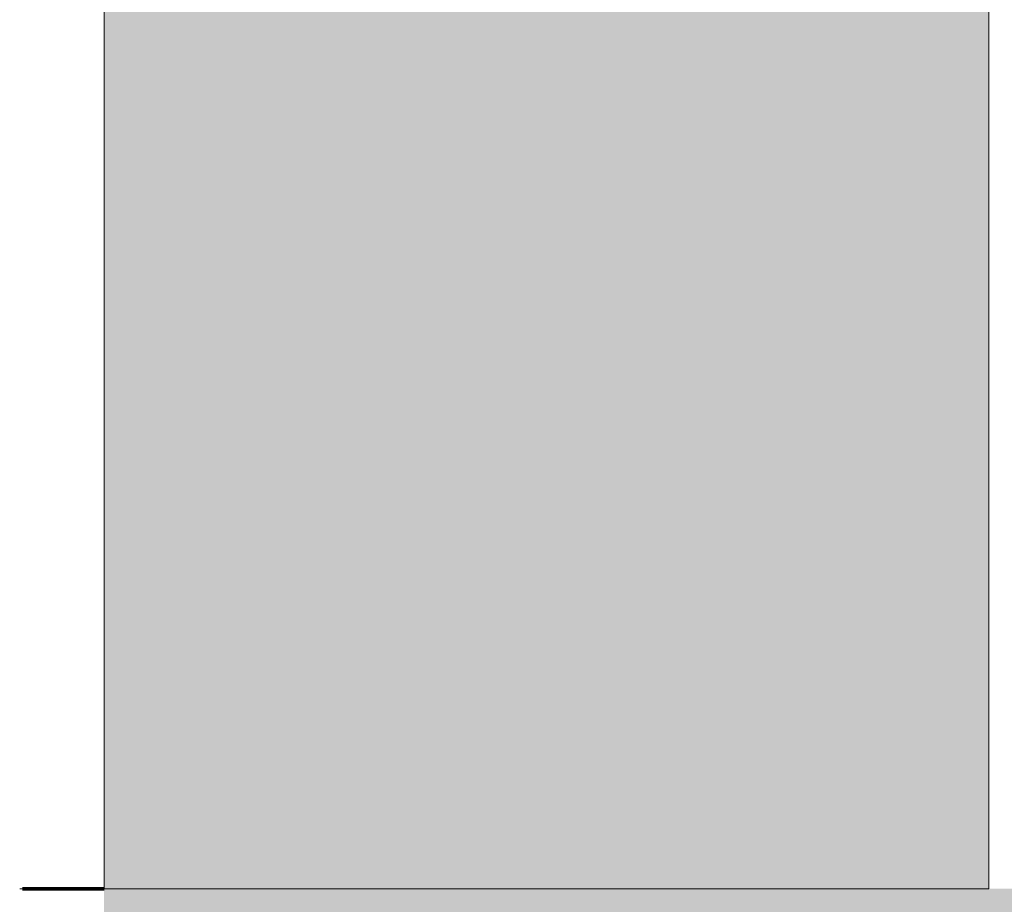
# Model space of a CAD drawing. Header units: metres. Extents: x -10.1 to 50.7, y -18 to 8.5.
# Tile 66 of 109: x 21.227 to 21.372, y -0.002 to 0.128. Entities that reach past the tile are written whole.
import ezdxf

# ---------------------------------------------------------------- set-up
doc = ezdxf.new("R2010")
doc.units = ezdxf.units.M
doc.linetypes.add('IMPORT-HIDDEN _4_', pattern=[0.005000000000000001, 0.003333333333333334, -0.001666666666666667])
doc.layers.get('DEFPOINTS').update_dxf_attribs({"lineweight": 18})
for name, color, linetype, lineweight in [('A-DETL', 90, 'Continuous', 18), ('A-DETL-GENF', 92, 'Continuous', 18), ('A-DETL-THIN', 151, 'Continuous', 18), ('A-WALL', 113, 'Continuous', 18), ('ARQ-ALV-MEDIA', 7, 'Continuous', 18), ('ARQ-COTAS', 7, 'Continuous', 18), ('ARQ-LAY-EQUIP', 7, 'Continuous', 18), ('ARQ-LAY-HID', 7, 'Continuous', 18), ('ARQ-PISO-DESN', 7, 'Continuous', 18), ('ARQ-PROJECAO', 7, 'IMPORT-HIDDEN _4_', 18), ('COTAS', 7, 'Continuous', 18), ('DETALHES_CTR35', 7, 'Continuous', 18), ('PAREDES', 10, 'Continuous', 70), ('Projeto da acquasoft Caldas NovasMOD_dwg', 8, 'Continuous', 18)]:
    doc.layers.add(name, color=color, linetype=linetype, lineweight=lineweight)

# ---------------------------------------------------------------- blocks, each defined once
blk = doc.blocks.new('Projeto da acquasoft Caldas NovasMOD_dwg__Dot-1411849-Vista F')
at = {"layer": 'COTAS'}
for p, q in [((12.5021834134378, 0), (12.51442448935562, 0)), ((12.51442448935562, 0), (12.5021834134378, 0))]:
    blk.add_line(p, q, dxfattribs=at)
blk = doc.blocks.new('Projeto da acquasoft Caldas NovasMOD_dwg-1411832-Vista F')
at = {"lineweight": 18}
for p, q in [((12.50260900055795, 0), (12.51458713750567, 0)), ((12.51458713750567, 0), (12.50260900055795, 0)), ((12.51458713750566, 0), (12.50260900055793, 0))]:
    blk.add_line(p, q, dxfattribs=at)
at = {"layer": 'ARQ-ALV-MEDIA'}
blk.add_line((12.51458713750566, 0), (12.50260900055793, 0), dxfattribs=at)
at = {"layer": 'ARQ-COTAS'}
for p, q in [((12.50260900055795, 0), (12.51458713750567, 0)), ((12.51458713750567, 0), (12.50260900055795, 0))]:
    blk.add_line(p, q, dxfattribs=at)
at = {"layer": 'ARQ-LAY-EQUIP'}
for p, q in [((12.50260900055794, 0), (12.51458713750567, 0)), ((12.51458713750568, 0), (12.50260900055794, 0)), ((12.50260900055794, 0), (12.51458713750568, 0)), ((12.51458713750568, 0), (12.50260900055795, 0)), ((12.51458713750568, 0), (12.50260900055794, 0)), ((12.50260900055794, 0), (12.51458713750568, 0)), ((12.51458713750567, 0), (12.50260900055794, 0)), ((12.51458713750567, 0), (12.50260900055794, 0)), ((12.50260900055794, 0), (12.51458713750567, 0)), ((12.51458713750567, 0), (12.50260900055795, 0)), ((12.51458713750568, 0), (12.50260900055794, 0)), ((12.50260900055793, 0), (12.51458713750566, 0)), ((12.51458713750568, 0), (12.50260900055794, 0)), ((12.50260900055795, 0), (12.51458713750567, 0)), ((12.51458713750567, 0), (12.50260900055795, 0)), ((12.50260900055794, 0), (12.51458713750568, 0)), ((12.50260900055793, 0), (12.51458713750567, 0))]:
    blk.add_line(p, q, dxfattribs=at)
at = {"layer": 'ARQ-LAY-HID'}
blk.add_line((12.50260900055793, 0), (12.51458713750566, 0), dxfattribs=at)
at = {"layer": 'ARQ-PISO-DESN'}
for p, q in [((12.50260900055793, 0), (12.51458713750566, 0)), ((12.50260900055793, 0), (12.51458713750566, 0)), ((12.50260900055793, 0), (12.51458713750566, 0)), ((12.50260900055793, 0), (12.51458713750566, 0)), ((12.50260900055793, 0), (12.51458713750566, 0)), ((12.50260900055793, 0), (12.51458713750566, 0)), ((12.50260900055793, 0), (12.51458713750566, 0)), ((12.50260900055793, 0), (12.51458713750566, 0)), ((12.50260900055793, 0), (12.51458713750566, 0)), ((12.50260900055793, 0), (12.51458713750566, 0)), ((12.50260900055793, 0), (12.51458713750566, 0)), ((12.50260900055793, 0), (12.51458713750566, 0)), ((12.50260900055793, 0), (12.51458713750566, 0)), ((12.50260900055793, 0), (12.51458713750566, 0)), ((12.50260900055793, 0), (12.51458713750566, 0)), ((12.50260900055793, 0), (12.51458713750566, 0)), ((12.50260900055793, 0), (12.51458713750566, 0)), ((12.50260900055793, 0), (12.51458713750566, 0)), ((12.50260900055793, 0), (12.51458713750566, 0)), ((12.50260900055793, 0), (12.51458713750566, 0)), ((12.50260900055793, 0), (12.51458713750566, 0)), ((12.50260900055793, 0), (12.51458713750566, 0)), ((12.50260900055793, 0), (12.51458713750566, 0)), ((12.50260900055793, 0), (12.51458713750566, 0)), ((12.50260900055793, 0), (12.51458713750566, 0)), ((12.50260900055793, 0), (12.51458713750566, 0)), ((12.50260900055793, 0), (12.51458713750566, 0)), ((12.50260900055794, 0), (12.51458713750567, 0)), ((12.50260900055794, 0), (12.51458713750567, 0)), ((12.50260900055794, 0), (12.51458713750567, 0)), ((12.50260900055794, 0), (12.51458713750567, 0)), ((12.50260900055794, 0), (12.51458713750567, 0)), ((12.50260900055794, 0), (12.51458713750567, 0)), ((12.50260900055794, 0), (12.51458713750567, 0)), ((12.50260900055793, 0), (12.51458713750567, 0)), ((12.50260900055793, 0), (12.51458713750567, 0)), ((12.50260900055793, 0), (12.51458713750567, 0)), ((12.50260900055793, 0), (12.51458713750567, 0)), ((12.50260900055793, 0), (12.51458713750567, 0)), ((12.50260900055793, 0), (12.51458713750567, 0)), ((12.50260900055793, 0), (12.51458713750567, 0)), ((12.50260900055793, 0), (12.51458713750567, 0)), ((12.50260900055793, 0), (12.51458713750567, 0)), ((12.50260900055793, 0), (12.51458713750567, 0)), ((12.50260900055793, 0), (12.51458713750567, 0)), ((12.50260900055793, 0), (12.51458713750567, 0)), ((12.50260900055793, 0), (12.51458713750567, 0)), ((12.50260900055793, 0), (12.51458713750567, 0)), ((12.50260900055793, 0), (12.51458713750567, 0)), ((12.50260900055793, 0), (12.51458713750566, 0)), ((12.50260900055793, 0), (12.51458713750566, 0)), ((12.50260900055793, 0), (12.51458713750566, 0)), ((12.50260900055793, 0), (12.51458713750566, 0)), ((12.50260900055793, 0), (12.51458713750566, 0)), ((12.50260900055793, 0), (12.51458713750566, 0)), ((12.50260900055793, 0), (12.51458713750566, 0)), ((12.50260900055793, 0), (12.51458713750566, 0)), ((12.50260900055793, 0), (12.51458713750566, 0)), ((12.50260900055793, 0), (12.51458713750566, 0)), ((12.50260900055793, 0), (12.51458713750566, 0)), ((12.50260900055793, 0), (12.51458713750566, 0)), ((12.50260900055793, 0), (12.51458713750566, 0)), ((12.50260900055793, 0), (12.51458713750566, 0)), ((12.50260900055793, 0), (12.51458713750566, 0)), ((12.50260900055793, 0), (12.51458713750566, 0)), ((12.50260900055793, 0), (12.51458713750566, 0)), ((12.50260900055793, 0), (12.51458713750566, 0)), ((12.50260900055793, 0), (12.51458713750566, 0)), ((12.50260900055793, 0), (12.51458713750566, 0)), ((12.50260900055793, 0), (12.51458713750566, 0)), ((12.50260900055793, 0), (12.51458713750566, 0)), ((12.50260900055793, 0), (12.51458713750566, 0)), ((12.50260900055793, 0), (12.51458713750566, 0)), ((12.50260900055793, 0), (12.51458713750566, 0)), ((12.50260900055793, 0), (12.51458713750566, 0)), ((12.50260900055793, 0), (12.51458713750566, 0)), ((12.50260900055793, 0), (12.51458713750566, 0)), ((12.50260900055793, 0), (12.51458713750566, 0)), ((12.50260900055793, 0), (12.51458713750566, 0)), ((12.50260900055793, 0), (12.51458713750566, 0)), ((12.50260900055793, 0), (12.51458713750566, 0)), ((12.50260900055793, 0), (12.51458713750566, 0)), ((12.50260900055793, 0), (12.51458713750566, 0)), ((12.50260900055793, 0), (12.51458713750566, 0)), ((12.50260900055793, 0), (12.51458713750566, 0)), ((12.50260900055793, 0), (12.51458713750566, 0)), ((12.50260900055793, 0), (12.51458713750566, 0)), ((12.50260900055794, 0), (12.51458713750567, 0)), ((12.50260900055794, 0), (12.51458713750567, 0)), ((12.50260900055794, 0), (12.51458713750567, 0)), ((12.50260900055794, 0), (12.51458713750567, 0)), ((12.50260900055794, 0), (12.51458713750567, 0)), ((12.50260900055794, 0), (12.51458713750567, 0)), ((12.50260900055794, 0), (12.51458713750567, 0)), ((12.50260900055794, 0), (12.51458713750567, 0)), ((12.50260900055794, 0), (12.51458713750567, 0)), ((12.50260900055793, 0), (12.51458713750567, 0)), ((12.50260900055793, 0), (12.51458713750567, 0)), ((12.50260900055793, 0), (12.51458713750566, 0)), ((12.50260900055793, 0), (12.51458713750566, 0)), ((12.50260900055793, 0), (12.51458713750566, 0)), ((12.50260900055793, 0), (12.51458713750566, 0)), ((12.50260900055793, 0), (12.51458713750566, 0)), ((12.50260900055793, 0), (12.51458713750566, 0)), ((12.50260900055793, 0), (12.51458713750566, 0)), ((12.50260900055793, 0), (12.51458713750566, 0)), ((12.50260900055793, 0), (12.51458713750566, 0)), ((12.50260900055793, 0), (12.51458713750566, 0)), ((12.50260900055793, 0), (12.51458713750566, 0)), ((12.50260900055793, 0), (12.51458713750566, 0)), ((12.50260900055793, 0), (12.51458713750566, 0)), ((12.50260900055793, 0), (12.51458713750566, 0)), ((12.50260900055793, 0), (12.51458713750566, 0)), ((12.50260900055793, 0), (12.51458713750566, 0)), ((12.50260900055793, 0), (12.51458713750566, 0)), ((12.50260900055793, 0), (12.51458713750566, 0)), ((12.50260900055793, 0), (12.51458713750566, 0)), ((12.50260900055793, 0), (12.51458713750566, 0)), ((12.50260900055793, 0), (12.51458713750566, 0)), ((12.50260900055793, 0), (12.51458713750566, 0)), ((12.50260900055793, 0), (12.51458713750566, 0)), ((12.50260900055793, 0), (12.51458713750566, 0)), ((12.50260900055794, 0), (12.51458713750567, 0)), ((12.50260900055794, 0), (12.51458713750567, 0)), ((12.50260900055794, 0), (12.51458713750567, 0)), ((12.50260900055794, 0), (12.51458713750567, 0)), ((12.50260900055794, 0), (12.51458713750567, 0)), ((12.50260900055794, 0), (12.51458713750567, 0)), ((12.50260900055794, 0), (12.51458713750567, 0)), ((12.50260900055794, 0), (12.51458713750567, 0)), ((12.50260900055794, 0), (12.51458713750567, 0)), ((12.50260900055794, 0), (12.51458713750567, 0)), ((12.50260900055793, 0), (12.51458713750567, 0)), ((12.50260900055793, 0), (12.51458713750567, 0)), ((12.50260900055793, 0), (12.51458713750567, 0)), ((12.50260900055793, 0), (12.51458713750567, 0)), ((12.50260900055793, 0), (12.51458713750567, 0)), ((12.50260900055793, 0), (12.51458713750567, 0)), ((12.50260900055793, 0), (12.51458713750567, 0)), ((12.50260900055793, 0), (12.51458713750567, 0)), ((12.50260900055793, 0), (12.51458713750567, 0)), ((12.50260900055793, 0), (12.51458713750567, 0)), ((12.50260900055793, 0), (12.51458713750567, 0)), ((12.50260900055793, 0), (12.51458713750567, 0)), ((12.50260900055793, 0), (12.51458713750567, 0)), ((12.50260900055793, 0), (12.51458713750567, 0)), ((12.50260900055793, 0), (12.51458713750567, 0)), ((12.50260900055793, 0), (12.51458713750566, 0)), ((12.50260900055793, 0), (12.51458713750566, 0)), ((12.50260900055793, 0), (12.51458713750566, 0)), ((12.50260900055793, 0), (12.51458713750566, 0)), ((12.50260900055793, 0), (12.51458713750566, 0)), ((12.50260900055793, 0), (12.51458713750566, 0)), ((12.50260900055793, 0), (12.51458713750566, 0)), ((12.50260900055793, 0), (12.51458713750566, 0)), ((12.50260900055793, 0), (12.51458713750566, 0)), ((12.50260900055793, 0), (12.51458713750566, 0)), ((12.50260900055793, 0), (12.51458713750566, 0)), ((12.50260900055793, 0), (12.51458713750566, 0)), ((12.50260900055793, 0), (12.51458713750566, 0)), ((12.50260900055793, 0), (12.51458713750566, 0)), ((12.50260900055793, 0), (12.51458713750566, 0)), ((12.50260900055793, 0), (12.51458713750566, 0)), ((12.50260900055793, 0), (12.51458713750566, 0)), ((12.50260900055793, 0), (12.51458713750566, 0)), ((12.50260900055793, 0), (12.51458713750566, 0)), ((12.50260900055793, 0), (12.51458713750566, 0)), ((12.50260900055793, 0), (12.51458713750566, 0)), ((12.50260900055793, 0), (12.51458713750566, 0)), ((12.50260900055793, 0), (12.51458713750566, 0)), ((12.50260900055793, 0), (12.51458713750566, 0)), ((12.50260900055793, 0), (12.51458713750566, 0)), ((12.50260900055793, 0), (12.51458713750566, 0)), ((12.50260900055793, 0), (12.51458713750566, 0)), ((12.50260900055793, 0), (12.51458713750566, 0)), ((12.50260900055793, 0), (12.51458713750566, 0)), ((12.50260900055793, 0), (12.51458713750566, 0)), ((12.50260900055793, 0), (12.51458713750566, 0)), ((12.50260900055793, 0), (12.51458713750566, 0)), ((12.50260900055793, 0), (12.51458713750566, 0)), ((12.50260900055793, 0), (12.51458713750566, 0)), ((12.50260900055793, 0), (12.51458713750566, 0)), ((12.50260900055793, 0), (12.51458713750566, 0)), ((12.50260900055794, 0), (12.51458713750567, 0)), ((12.50260900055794, 0), (12.51458713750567, 0)), ((12.50260900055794, 0), (12.51458713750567, 0)), ((12.50260900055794, 0), (12.51458713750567, 0)), ((12.50260900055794, 0), (12.51458713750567, 0)), ((12.50260900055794, 0), (12.51458713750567, 0)), ((12.50260900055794, 0), (12.51458713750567, 0)), ((12.50260900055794, 0), (12.51458713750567, 0)), ((12.50260900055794, 0), (12.51458713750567, 0)), ((12.50260900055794, 0), (12.51458713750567, 0)), ((12.50260900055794, 0), (12.51458713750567, 0)), ((12.50260900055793, 0), (12.51458713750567, 0)), ((12.50260900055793, 0), (12.51458713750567, 0)), ((12.50260900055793, 0), (12.51458713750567, 0)), ((12.50260900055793, 0), (12.51458713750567, 0)), ((12.50260900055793, 0), (12.51458713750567, 0)), ((12.50260900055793, 0), (12.51458713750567, 0)), ((12.50260900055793, 0), (12.51458713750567, 0)), ((12.50260900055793, 0), (12.51458713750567, 0)), ((12.50260900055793, 0), (12.51458713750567, 0)), ((12.50260900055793, 0), (12.51458713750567, 0)), ((12.50260900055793, 0), (12.51458713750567, 0)), ((12.50260900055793, 0), (12.51458713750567, 0)), ((12.50260900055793, 0), (12.51458713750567, 0)), ((12.50260900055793, 0), (12.51458713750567, 0)), ((12.50260900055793, 0), (12.51458713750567, 0)), ((12.50260900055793, 0), (12.51458713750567, 0)), ((12.50260900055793, 0), (12.51458713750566, 0)), ((12.50260900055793, 0), (12.51458713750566, 0)), ((12.50260900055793, 0), (12.51458713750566, 0)), ((12.50260900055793, 0), (12.51458713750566, 0)), ((12.50260900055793, 0), (12.51458713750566, 0)), ((12.50260900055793, 0), (12.51458713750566, 0)), ((12.50260900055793, 0), (12.51458713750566, 0)), ((12.50260900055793, 0), (12.51458713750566, 0)), ((12.50260900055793, 0), (12.51458713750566, 0)), ((12.50260900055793, 0), (12.51458713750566, 0)), ((12.50260900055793, 0), (12.51458713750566, 0)), ((12.50260900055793, 0), (12.51458713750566, 0)), ((12.50260900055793, 0), (12.51458713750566, 0)), ((12.50260900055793, 0), (12.51458713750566, 0)), ((12.50260900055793, 0), (12.51458713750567, 0)), ((12.50260900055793, 0), (12.51458713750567, 0)), ((12.50260900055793, 0), (12.51458713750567, 0)), ((12.50260900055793, 0), (12.51458713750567, 0)), ((12.50260900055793, 0), (12.51458713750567, 0)), ((12.50260900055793, 0), (12.51458713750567, 0)), ((12.50260900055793, 0), (12.51458713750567, 0)), ((12.50260900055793, 0), (12.51458713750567, 0)), ((12.50260900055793, 0), (12.51458713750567, 0)), ((12.50260900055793, 0), (12.51458713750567, 0)), ((12.50260900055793, 0), (12.51458713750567, 0)), ((12.50260900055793, 0), (12.51458713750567, 0)), ((12.50260900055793, 0), (12.51458713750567, 0)), ((12.50260900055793, 0), (12.51458713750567, 0)), ((12.51458713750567, 0), (12.50260900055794, 0)), ((12.50260900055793, 0), (12.51458713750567, 0))]:
    blk.add_line(p, q, dxfattribs=at)
at = {"layer": 'ARQ-PROJECAO'}
for p, q in [((12.50260900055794, 0), (12.51458713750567, 0)), ((12.50260900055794, 0), (12.51458713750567, 0)), ((12.50260900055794, 0), (12.51458713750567, 0)), ((12.50260900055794, 0), (12.51458713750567, 0)), ((12.51458713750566, 0), (12.50260900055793, 0))]:
    blk.add_line(p, q, dxfattribs=at)
at = {"layer": 'DEFPOINTS'}
for p, q in [((12.51458713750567, 0), (12.50260900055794, 0)), ((12.50260900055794, 0), (12.51458713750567, 0))]:
    blk.add_line(p, q, dxfattribs=at)
at = {"layer": 'DETALHES_CTR35'}
for p, q in [((12.50260900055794, 0), (12.51458713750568, 0)), ((12.51458713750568, 0), (12.50260900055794, 0)), ((12.51458713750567, 0), (12.50260900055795, 0)), ((12.50260900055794, 0), (12.51458713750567, 0)), ((12.50260900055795, 0), (12.51458713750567, 0)), ((12.51458713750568, 0), (12.50260900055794, 0)), ((12.50260900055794, 0), (12.51458713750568, 0)), ((12.51458713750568, 0), (12.50260900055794, 0)), ((12.50260900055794, 0), (12.51458713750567, 0)), ((12.51458713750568, 0), (12.50260900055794, 0)), ((12.50260900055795, 0), (12.51458713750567, 0)), ((12.51458713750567, 0), (12.50260900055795, 0)), ((12.50260900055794, 0), (12.51458713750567, 0)), ((12.51458713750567, 0), (12.50260900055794, 0))]:
    blk.add_line(p, q, dxfattribs=at)
at = {"layer": 'PAREDES'}
for p, q in [((12.51458713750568, 0), (12.50260900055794, 0)), ((12.50260900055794, 0), (12.51458713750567, 0)), ((12.51458713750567, 0), (12.50260900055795, 0)), ((12.50260900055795, 0), (12.51458713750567, 0)), ((12.51458713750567, 0), (12.50260900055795, 0)), ((12.50260900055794, 0), (12.51458713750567, 0)), ((12.51458713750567, 0), (12.50260900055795, 0)), ((12.50260900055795, 0), (12.51458713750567, 0)), ((12.50260900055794, 0), (12.51458713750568, 0)), ((12.50260900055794, 0), (12.51458713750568, 0))]:
    blk.add_line(p, q, dxfattribs=at)
blk.add_blockref('Projeto da acquasoft Caldas NovasMOD_dwg__Dot-1411849-Vista F', (0, 0))

msp = doc.modelspace()

# ---------------------------------------------------------------- hatches: boundary and pattern name
at = {"layer": 'A-DETL-GENF'}
h = msp.add_hatch(color=7, dxfattribs=at)
h.paths.add_polyline_path([(24.65082022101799, -0.09999999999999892), (26.43695312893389, -0.09999999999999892), (26.43695312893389, 0), (21.23937045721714, 0), (21.23937045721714, -0.09999999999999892), (24.48779984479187, -0.09999999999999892)], flags=0)
h.paths.add_polyline_path([(22.5315553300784, 3.850000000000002), (26.43695312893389, 3.850000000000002), (26.43695312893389, 4.000000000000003), (21.23937045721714, 4.000000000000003), (21.23937045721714, 3.850000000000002), (21.38937045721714, 3.850000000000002)], flags=0)
h = msp.add_hatch(color=7, dxfattribs=at)
h.paths.add_polyline_path([(21.23937045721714, 0), (21.36937045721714, 0), (21.36937045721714, 3.850000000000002), (21.23937045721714, 3.850000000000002), (21.23937045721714, 0.172533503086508)], flags=0)
h.paths.add_polyline_path([(26.43695312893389, 0), (26.43695312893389, 3.850000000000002), (26.30695312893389, 3.850000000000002), (26.30695312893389, 0), (26.41695312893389, 0)], flags=0)

# ---------------------------------------------------------------- linework, layer by layer
at = {"layer": 'A-DETL'}
msp.add_line((21.23937045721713, 3.85), (21.23937045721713, 0), dxfattribs=at)
at = {"layer": 'A-DETL-THIN'}
for p, q in [((21.23937045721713, 3.85), (21.23937045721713, 0)), ((21.36937045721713, 0), (21.36937045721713, 3.85)), ((21.23937045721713, 0), (21.36937045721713, 0))]:
    msp.add_line(p, q, dxfattribs=at)
at = {"layer": 'A-WALL'}
msp.add_line((21.2273923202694, 0), (21.23937045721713, 0), dxfattribs=at)

# ---------------------------------------------------------------- block references
at = {"layer": 'Projeto da acquasoft Caldas NovasMOD_dwg', "color": 7}
msp.add_blockref('Projeto da acquasoft Caldas NovasMOD_dwg-1411832-Vista F', (8.72478331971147, 0), dxfattribs=at)

doc.saveas('drawing.dxf')
